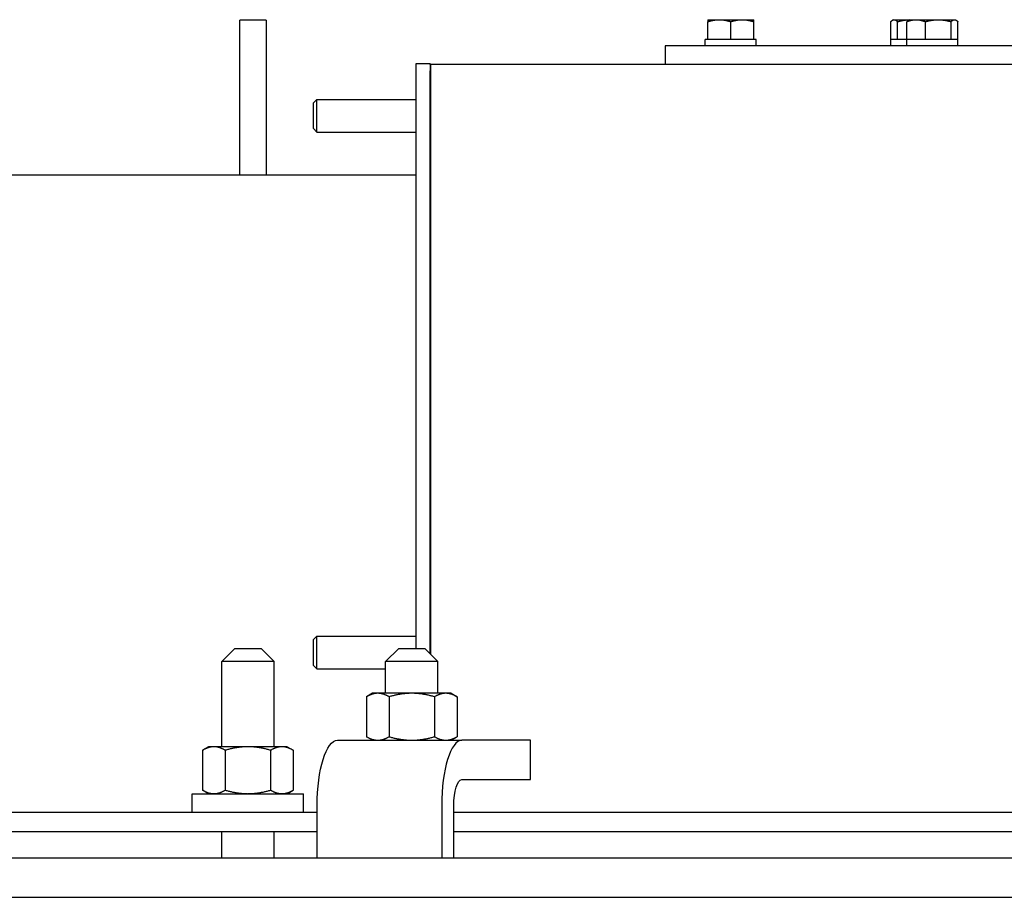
# Model space of a CAD drawing. Extents: x 1 to 669, y 0 to 417.
# Tile 60 of 256: x 102 to 111, y 261 to 269. Entities that reach past the tile are written whole.
import ezdxf

# ---------------------------------------------------------------- set-up
doc = ezdxf.new("R2010")
doc.units = 0
doc.header["$LTSCALE"] = 12
doc.header["$MEASUREMENT"] = 0
doc.layers.get('0').update_dxf_attribs({"linetype": 'CONTINUOUS'})
doc.layers.add('X', color=1, linetype='CONTINUOUS')

msp = doc.modelspace()

# ---------------------------------------------------------------- linework, layer by layer
for p, q in [((103.58593, 262.96326), (103.46093, 262.83826)), ((103.58593, 262.96326), (103.83593, 262.96326)), ((103.83593, 262.96326), (103.96093, 262.83826)), ((105.15085, 262.96326), (105.02585, 262.83826)), ((105.15085, 262.96326), (105.40085, 262.96326)), ((105.40085, 262.96326), (105.52585, 262.83826)), ((103.96093, 262.83826), (103.46093, 262.83826)), ((103.46093, 262.02576), (103.46093, 262.83826)), ((103.96093, 262.02576), (103.96093, 262.83826)), ((105.52585, 262.83826), (105.02585, 262.83826)), ((105.02585, 262.53626), (105.02585, 262.83826)), ((105.52585, 262.53626), (105.52585, 262.83826)), ((104.90085, 262.53626), (104.84283, 262.50276)), ((104.84283, 262.50276), (104.84283, 262.12175)), ((104.95109, 262.53626), (104.90085, 262.53626)), ((105.27585, 262.53626), (104.95109, 262.53626)), ((105.05934, 262.50276), (105.05934, 262.12175)), ((105.60061, 262.53626), (105.27585, 262.53626)), ((105.49235, 262.50276), (105.49235, 262.12175)), ((105.65085, 262.53626), (105.60061, 262.53626)), ((105.65085, 262.53626), (105.70886, 262.50276)), ((105.70886, 262.50276), (105.70886, 262.12175)), ((104.56556, 262.08826), (105.75438, 262.08826)), ((104.90085, 262.08826), (104.84283, 262.12175)), ((105.65085, 262.08826), (105.70886, 262.12175)), ((106.41104, 262.08826), (105.75438, 262.08826)), ((106.41104, 261.71326), (106.41104, 262.08826)), ((103.33593, 262.02576), (103.27792, 261.99226)), ((103.27792, 261.99226), (103.27792, 261.61125)), ((103.38617, 262.02576), (103.33593, 262.02576)), ((103.71093, 262.02576), (103.38617, 262.02576)), ((103.49442, 261.99226), (103.49442, 261.61125)), ((104.03569, 262.02576), (103.71093, 262.02576)), ((103.92744, 261.99226), (103.92744, 261.61125)), ((104.08593, 262.02576), (104.03569, 262.02576)), ((104.08593, 262.02576), (104.14394, 261.99226)), ((104.14394, 261.99226), (104.14394, 261.61125)), ((105.75438, 261.71326), (106.41104, 261.71326)), ((103.33593, 261.57776), (103.27792, 261.61125)), ((104.08593, 261.57776), (104.14394, 261.61125)), ((103.17943, 261.57776), (104.24243, 261.57776)), ((103.17943, 261.40076), (103.17943, 261.57776)), ((104.24243, 261.40076), (104.24243, 261.57776)), ((104.37242, 260.96326), (104.37242, 261.46326)), ((105.56124, 261.46326), (105.56124, 260.96326)), ((105.67712, 260.96326), (105.67712, 261.46326)), ((97.01536, 261.40076), (104.37242, 261.40076)), ((105.67712, 261.40076), (114.04014, 261.40076)), ((104.37242, 261.21326), (97.01536, 261.21326)), ((103.46093, 260.96326), (103.46093, 261.21326)), ((103.96093, 260.96326), (103.96093, 261.21326)), ((114.04014, 261.21326), (105.67712, 261.21326)), ((147.63359, 260.96326), (83.53196, 260.96326)), ((83.53196, 260.58826), (147.63359, 260.58826))]:
    msp.add_line(p, q)
at = {"extrusion": (0, 0, -1)}
msp.add_ellipse((104.56556, 261.46326), major_axis=(0, 0.625), ratio=0.309017, start_param=-1.5707963, end_param=0, dxfattribs=at)
msp.add_ellipse((105.75438, 261.46326), major_axis=(0, 0.625), ratio=0.309017, start_param=0, end_param=1.5707963)
at = {"extrusion": (3.59276e-16, 3.93191e-33, -1)}
msp.add_ellipse((105.75438, 261.46326), major_axis=(0, 0.25), ratio=0.309017, start_param=-1.5707963, end_param=0, dxfattribs=at)
for points in [[(104.95109, 262.53626), (104.90085, 262.53626), (104.84283, 262.50276)], [(105.05934, 262.50276), (105.00133, 262.53626), (104.95109, 262.53626)], [(105.27585, 262.53626), (105.17537, 262.53626), (105.05934, 262.50276)], [(105.49235, 262.50276), (105.37633, 262.53626), (105.27585, 262.53626)], [(105.60061, 262.53626), (105.55037, 262.53626), (105.49235, 262.50276)], [(105.70886, 262.50276), (105.65085, 262.53626), (105.60061, 262.53626)], [(104.84283, 262.12175), (104.90085, 262.08826), (104.95109, 262.08826)], [(104.95109, 262.08826), (105.00133, 262.08826), (105.05934, 262.12175)], [(105.05934, 262.12175), (105.17537, 262.08826), (105.27585, 262.08826)], [(105.27585, 262.08826), (105.37633, 262.08826), (105.49235, 262.12175)], [(105.49235, 262.12175), (105.55037, 262.08826), (105.60061, 262.08826)], [(105.60061, 262.08826), (105.65085, 262.08826), (105.70886, 262.12175)], [(103.38617, 262.02576), (103.33593, 262.02576), (103.27792, 261.99226)], [(103.49442, 261.99226), (103.43641, 262.02576), (103.38617, 262.02576)], [(103.71093, 262.02576), (103.61045, 262.02576), (103.49442, 261.99226)], [(103.92744, 261.99226), (103.81141, 262.02576), (103.71093, 262.02576)], [(104.03569, 262.02576), (103.98545, 262.02576), (103.92744, 261.99226)], [(104.14394, 261.99226), (104.08593, 262.02576), (104.03569, 262.02576)], [(103.27792, 261.61125), (103.33593, 261.57776), (103.38617, 261.57776)], [(103.38617, 261.57776), (103.43641, 261.57776), (103.49442, 261.61125)], [(103.49442, 261.61125), (103.61045, 261.57776), (103.71093, 261.57776)], [(103.71093, 261.57776), (103.81141, 261.57776), (103.92744, 261.61125)], [(103.92744, 261.61125), (103.98545, 261.57776), (104.03569, 261.57776)], [(104.03569, 261.57776), (104.08593, 261.57776), (104.14394, 261.61125)]]:
    msp.add_rational_spline(points, [1, 1.0379548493, 1], degree=2)
at = {"layer": 'X'}
for p, q in [((103.63359, 267.48556), (103.63359, 268.96326)), ((103.88359, 268.96326), (103.63359, 268.96326)), ((103.88359, 268.96326), (103.88359, 267.48556)), ((108.10301, 268.96756), (108.21251, 268.96756)), ((108.10301, 268.77956), (108.10301, 268.948)), ((108.21251, 268.96756), (108.43151, 268.96756)), ((108.32201, 268.77956), (108.32201, 268.948)), ((108.43151, 268.96756), (108.54101, 268.96756)), ((108.54101, 268.77956), (108.54101, 268.948)), ((109.85019, 268.77956), (109.85019, 268.948)), ((109.87545, 268.96756), (109.86773, 268.9631)), ((109.87545, 268.96756), (109.88292, 268.96756)), ((109.88292, 268.96756), (110.02781, 268.96756)), ((109.91564, 268.77956), (109.91564, 268.948)), ((110.00254, 268.77956), (110.00254, 268.948)), ((110.02781, 268.96756), (110.02008, 268.9631)), ((110.02781, 268.96756), (110.09195, 268.96756)), ((110.09195, 268.96756), (110.30349, 268.96756)), ((110.18136, 268.77956), (110.18136, 268.948)), ((110.30349, 268.96756), (110.45834, 268.96756)), ((110.42562, 268.77956), (110.42562, 268.948)), ((110.45834, 268.96756), (110.46581, 268.96756)), ((110.46581, 268.96756), (110.47353, 268.9631)), ((110.49107, 268.77956), (110.49107, 268.948)), ((108.10301, 268.77956), (108.07851, 268.77956)), ((108.07851, 268.71756), (108.07851, 268.77956)), ((108.12032, 268.77956), (108.10301, 268.77956)), ((108.3047, 268.77956), (108.12032, 268.77956)), ((108.32201, 268.77956), (108.3047, 268.77956)), ((108.33932, 268.77956), (108.32201, 268.77956)), ((108.5237, 268.77956), (108.33932, 268.77956)), ((108.54101, 268.77956), (108.5237, 268.77956)), ((108.56551, 268.77956), (108.54101, 268.77956)), ((108.56551, 268.71756), (108.56551, 268.77956)), ((109.85095, 268.77956), (109.85019, 268.77956)), ((109.91047, 268.77956), (109.85095, 268.77956)), ((109.85095, 268.71756), (109.85095, 268.77956)), ((109.91564, 268.77956), (109.91047, 268.77956)), ((109.93495, 268.77956), (109.91564, 268.77956)), ((110.00254, 268.77956), (109.93495, 268.77956)), ((110.01668, 268.77956), (110.00254, 268.77956)), ((110.00331, 268.71756), (110.00331, 268.77956)), ((110.16722, 268.77956), (110.01668, 268.77956)), ((110.18136, 268.77956), (110.16722, 268.77956)), ((110.20067, 268.77956), (110.18136, 268.77956)), ((110.40631, 268.77956), (110.20067, 268.77956)), ((110.42562, 268.77956), (110.40631, 268.77956)), ((110.43079, 268.77956), (110.42562, 268.77956)), ((110.49031, 268.77956), (110.43079, 268.77956)), ((110.49107, 268.77956), (110.49031, 268.77956)), ((110.49031, 268.71756), (110.49031, 268.77956)), ((112.86194, 268.71756), (107.69609, 268.71756)), ((107.69609, 268.71756), (107.69609, 268.53826)), ((105.31709, 262.96326), (105.31709, 268.55076)), ((105.31709, 268.55076), (105.45159, 268.55076)), ((105.45159, 268.53826), (105.45159, 268.55076)), ((105.45159, 268.53826), (105.45309, 268.53826)), ((105.45159, 268.53826), (105.45159, 268.47846)), ((105.45159, 268.47846), (105.45309, 268.47846)), ((105.45159, 268.45826), (105.45159, 268.47846)), ((105.45309, 268.53826), (105.45309, 262.91101)), ((112.86194, 268.53826), (105.45309, 268.53826)), ((105.45159, 262.91251), (105.45159, 268.45826)), ((105.45159, 268.45826), (105.45309, 268.45826)), ((104.33609, 268.17396), (104.36914, 268.20701)), ((104.36914, 268.05076), (104.36914, 268.20701)), ((104.36914, 268.20701), (105.31709, 268.20701)), ((104.33609, 268.05076), (104.33609, 268.17396)), ((104.33609, 267.92756), (104.33609, 268.05076)), ((104.36914, 267.89451), (104.36914, 268.05076)), ((104.33609, 267.92756), (104.36914, 267.89451)), ((104.36914, 267.89451), (105.31709, 267.89451)), ((98.32609, 267.48556), (105.31709, 267.48556)), ((104.33609, 263.04896), (104.36914, 263.08201)), ((104.33609, 262.92576), (104.33609, 263.04896)), ((104.36914, 262.92576), (104.36914, 263.08201)), ((104.36914, 263.08201), (105.31709, 263.08201)), ((104.33609, 262.80256), (104.33609, 262.92576)), ((104.36914, 262.76951), (104.36914, 262.92576)), ((104.33609, 262.80256), (104.36914, 262.76951)), ((104.36914, 262.76951), (105.02585, 262.76951))]:
    msp.add_line(p, q, dxfattribs=at)
for points, weights in [([(108.10301, 268.96756), (108.10301, 268.96756), (108.10301, 268.948)], [1.89912449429, 1.89912449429, 1.76277349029]), ([(108.10301, 268.948), (108.16169, 268.96756), (108.21251, 268.96756)], [1.76277349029, 1.89912449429, 1.89912449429]), ([(108.21251, 268.96756), (108.26333, 268.96756), (108.32201, 268.948)], [1.89912449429, 1.89912449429, 1.76277349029]), ([(108.32201, 268.948), (108.38069, 268.96756), (108.43151, 268.96756)], [1.76277349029, 1.89912449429, 1.89912449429]), ([(108.43151, 268.96756), (108.48233, 268.96756), (108.54101, 268.948)], [1.89912449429, 1.89912449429, 1.76277349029]), ([(108.54101, 268.948), (108.54101, 268.96756), (108.54101, 268.96756)], [1.76277349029, 1.89912449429, 1.89912449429]), ([(109.85019, 268.948), (109.86773, 268.96756), (109.88292, 268.96756)], [1.76277349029, 1.89912449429, 1.89912449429]), ([(109.88292, 268.96756), (109.8981, 268.96756), (109.91564, 268.948)], [1.89912449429, 1.89912449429, 1.76277349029]), ([(109.91564, 268.948), (109.97558, 268.96591), (110.02755, 268.96741)], [1.76277349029, 1.88683573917, 1.89801695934]), ([(110.00254, 268.948), (110.05046, 268.96756), (110.09195, 268.96756)], [1.76277349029, 1.89912449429, 1.89912449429]), ([(110.02008, 268.9631), (110.01179, 268.95831), (110.00254, 268.948)], [1.86620814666, 1.83213063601, 1.76277349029]), ([(110.09195, 268.96756), (110.13344, 268.96756), (110.18136, 268.948)], [1.89912449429, 1.89912449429, 1.76277349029]), ([(110.18136, 268.948), (110.24681, 268.96756), (110.30349, 268.96756)], [1.76277349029, 1.89912449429, 1.89912449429]), ([(110.30349, 268.96756), (110.36017, 268.96756), (110.42562, 268.948)], [1.89912449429, 1.89912449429, 1.76277349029]), ([(110.42562, 268.948), (110.44316, 268.96756), (110.45834, 268.96756)], [1.76277349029, 1.89912449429, 1.89912449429]), ([(110.45834, 268.96756), (110.47353, 268.96756), (110.49107, 268.948)], [1.89912449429, 1.89912449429, 1.76277349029])]:
    msp.add_rational_spline(points, weights, degree=2, dxfattribs=at)

doc.saveas('drawing.dxf')
